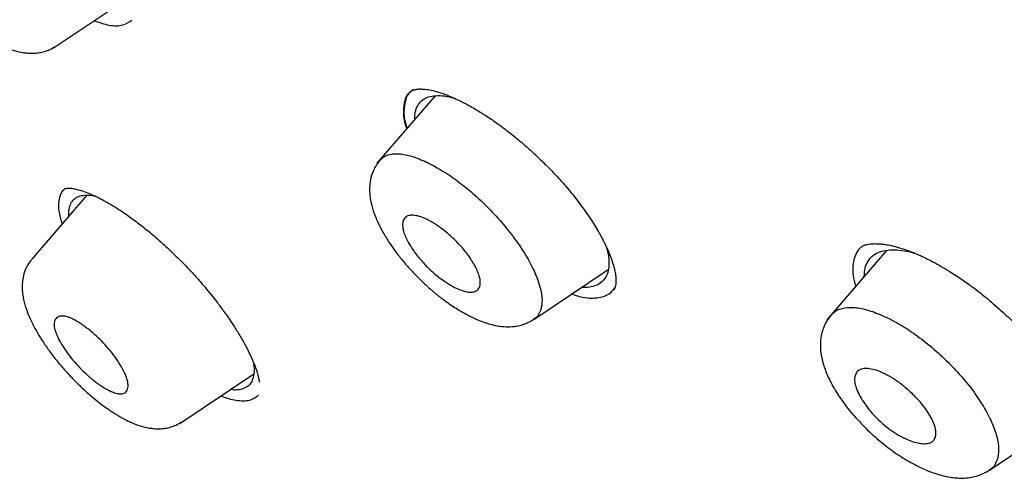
# Model space of a CAD drawing. Header units: millimetres. Extents: x 8 to 1894, y 12 to 2738.
# Tile 21 of 156: x 1404 to 1421, y 670 to 678. Entities that reach past the tile are written whole.
import ezdxf

# ---------------------------------------------------------------- set-up
doc = ezdxf.new("R2010")
doc.units = ezdxf.units.MM

msp = doc.modelspace()

# ---------------------------------------------------------------- linework, layer by layer
at = {"color": 7, "linetype": 'Continuous', "lineweight": 30}
for p, q in [((1404.545, 677.323), (1405.848, 678.199)), ((1411.265, 676.477), (1410.242, 675.291)), ((1410.853, 676.565), (1410.839, 676.547)), ((1405.132, 674.729), (1404.16, 673.602)), ((1404.734, 674.841), (1404.782, 674.852)), ((1419.217, 673.755), (1418.171, 672.541)), ((1413.005, 672.539), (1414.317, 673.421)), ((1406.768, 670.706), (1408.07, 671.581)), ((1421.032, 669.884), (1422.387, 670.794))]:
    msp.add_line(p, q, dxfattribs=at)
for points, knots in [([(1449.656, 655.602), (1449.76, 656.288), (1449.967, 657.654), (1449.976, 659.934), (1449.835, 662.308), (1449.556, 664.767), (1449.136, 667.545), (1448.551, 670.657), (1447.793, 674.102), (1446.85, 678.01), (1445.729, 682.376), (1444.507, 687.175), (1443.22, 692.028), (1441.782, 696.992), (1440.387, 701.25), (1439.109, 704.752), (1438.033, 707.449), (1436.809, 710.223), (1435.393, 713.08), (1433.839, 715.852), (1432.152, 718.505), (1430.372, 720.994), (1428.409, 723.417), (1426.333, 725.725), (1424.204, 727.908), (1421.691, 730.314), (1418.793, 732.893), (1415.521, 735.591), (1412.258, 738.115), (1409.012, 740.481), (1405.792, 742.68), (1402.611, 744.709), (1399.475, 746.589), (1396.377, 748.377), (1393.291, 750.154), (1390.213, 751.859), (1387.16, 753.435), (1384.158, 754.832), (1381.231, 756.03), (1378.389, 757.03), (1375.649, 757.798), (1373.335, 758.231), (1371.435, 758.373), (1369.913, 758.299), (1368.539, 757.982), (1367.376, 757.363), (1366.478, 756.419), (1365.795, 755.133), (1365.344, 753.575), (1365.23, 752.322), (1365.175, 751.726)], [0, 0, 0, 0, 0.019898, 0.0396, 0.059164, 0.078621, 0.098012, 0.12334, 0.14858, 0.173729, 0.207869, 0.241962, 0.27621, 0.310623, 0.345208, 0.362607, 0.380133, 0.397809, 0.41567, 0.433753, 0.448994, 0.464409, 0.479834, 0.495068, 0.510119, 0.525027, 0.547187, 0.569186, 0.591085, 0.612946, 0.634793, 0.656563, 0.678191, 0.699624, 0.721056, 0.742684, 0.764455, 0.786298, 0.808164, 0.830061, 0.852059, 0.874219, 0.889128, 0.904179, 0.91941, 0.93484, 0.950247, 0.965498, 0.983576, 1, 1, 1, 1]), ([(1447.446, 655.562), (1447.532, 656.111), (1447.702, 657.207), (1447.751, 659.014), (1447.689, 660.902), (1447.521, 662.866), (1447.27, 664.884), (1446.891, 667.343), (1446.339, 670.266), (1445.587, 673.668), (1444.71, 677.281), (1443.725, 681.089), (1442.692, 685.068), (1441.629, 689.068), (1440.489, 693.121), (1439.223, 697.25), (1438.026, 700.769), (1436.96, 703.64), (1436.09, 705.827), (1435.132, 708.052), (1434.07, 710.316), (1432.883, 712.618), (1431.663, 714.756), (1430.435, 716.709), (1429.236, 718.464), (1427.941, 720.198), (1426.404, 722.081), (1424.618, 724.079), (1422.599, 726.166), (1420.398, 728.291), (1418.025, 730.44), (1415.49, 732.595), (1412.946, 734.641), (1410.401, 736.586), (1407.653, 738.589), (1404.71, 740.609), (1401.585, 742.611), (1398.489, 744.474), (1395.415, 746.251), (1392.352, 748.012), (1389.31, 749.691), (1386.308, 751.232), (1383.56, 752.501), (1381.069, 753.524), (1378.825, 754.342), (1376.646, 755.02), (1374.546, 755.538), (1372.658, 755.852), (1370.989, 755.961), (1369.543, 755.876), (1368.357, 755.592), (1367.425, 755.135), (1366.721, 754.554), (1366.152, 753.82), (1365.66, 752.859), (1365.282, 751.644), (1365.046, 750.164), (1364.955, 748.565), (1364.982, 746.877), (1365.106, 745.121), (1365.373, 742.711), (1365.858, 739.603), (1366.622, 735.764), (1367.518, 731.852), (1368.499, 727.899), (1369.512, 723.932), (1370.49, 720.172), (1371.477, 716.586), (1372.49, 713.168), (1373.61, 709.691), (1374.708, 706.585), (1375.745, 703.874), (1376.681, 701.576), (1377.705, 699.241), (1378.819, 696.869), (1379.662, 695.257), (1380.084, 694.45)], [0, 0, 0, 0, 0.011709, 0.0234, 0.035079, 0.046745, 0.058401, 0.070053, 0.08835, 0.106637, 0.124908, 0.145647, 0.166375, 0.187119, 0.207887, 0.228673, 0.249479, 0.259892, 0.270315, 0.28075, 0.291198, 0.301658, 0.31213, 0.319994, 0.327864, 0.335737, 0.343609, 0.354092, 0.364563, 0.37502, 0.38755, 0.400066, 0.41258, 0.425091, 0.437599, 0.45323, 0.468841, 0.484431, 0.499999, 0.515569, 0.531166, 0.546782, 0.562408, 0.574915, 0.587424, 0.599934, 0.612454, 0.624987, 0.635443, 0.645912, 0.656393, 0.664263, 0.672136, 0.680006, 0.687871, 0.698343, 0.708803, 0.71925, 0.729685, 0.740108, 0.750521, 0.771326, 0.792113, 0.81288, 0.833624, 0.854353, 0.875091, 0.892532, 0.909986, 0.927451, 0.944927, 0.955919, 0.966921, 0.977933, 0.988958, 1, 1, 1, 1]), ([(1395.484, 745.694), (1395.652, 745.597), (1395.974, 745.411), (1396.437, 745.143), (1396.858, 744.899), (1397.238, 744.678), (1397.575, 744.481), (1397.87, 744.309), (1398.126, 744.159), (1398.357, 744.023), (1398.774, 743.777), (1399.395, 743.409), (1400.438, 742.783), (1401.711, 742.005), (1403.156, 741.093), (1404.552, 740.183), (1405.899, 739.279), (1407.251, 738.346), (1408.538, 737.431), (1409.759, 736.541), (1410.913, 735.68), (1412.068, 734.798), (1413.227, 733.893), (1414.404, 732.953), (1415.339, 732.188), (1416.017, 731.622), (1416.417, 731.285), (1416.805, 730.956), (1417.198, 730.619), (1417.612, 730.261), (1418.042, 729.885), (1418.612, 729.381), (1419.309, 728.755), (1420.121, 728.009), (1420.942, 727.237), (1421.775, 726.437), (1422.625, 725.597), (1423.466, 724.741), (1424.297, 723.869), (1425.115, 722.981), (1425.919, 722.076), (1426.7, 721.163), (1427.453, 720.241), (1428.176, 719.317), (1428.875, 718.383), (1429.426, 717.612), (1429.847, 717.004), (1430.15, 716.557), (1430.454, 716.099), (1430.726, 715.68), (1430.955, 715.319), (1431.137, 715.029), (1431.296, 714.773), (1431.45, 714.52), (1431.616, 714.245), (1431.805, 713.928), (1432.012, 713.574), (1432.227, 713.201), (1432.439, 712.827), (1432.642, 712.463), (1432.888, 712.015), (1433.173, 711.484), (1433.495, 710.866), (1433.887, 710.094), (1434.34, 709.166), (1434.845, 708.086), (1435.379, 706.893), (1435.934, 705.591), (1436.502, 704.183), (1437.036, 702.79), (1437.616, 701.202), (1438.234, 699.422), (1438.881, 697.458), (1439.489, 695.515), (1440.064, 693.589), (1440.609, 691.681), (1441.131, 689.786), (1441.62, 687.955), (1442.083, 686.183), (1442.525, 684.469), (1442.964, 682.757), (1443.404, 681.047), (1443.842, 679.336), (1444.275, 677.615), (1444.666, 676.024), (1445.044, 674.434), (1445.397, 672.886), (1445.748, 671.259), (1446.064, 669.688), (1446.348, 668.146), (1446.599, 666.626), (1446.782, 665.338), (1446.913, 664.271), (1447.004, 663.417), (1447.079, 662.576), (1447.135, 661.748), (1447.172, 660.93), (1447.184, 660.303), (1447.185, 659.855), (1447.182, 659.583), (1447.177, 659.311), (1447.168, 659.038), (1447.156, 658.766), (1447.14, 658.499), (1447.121, 658.246), (1447.104, 658.044), (1447.089, 657.892), (1447.078, 657.783), (1447.066, 657.674), (1447.051, 657.552), (1447.032, 657.404), (1447.008, 657.23), (1446.978, 657.033), (1446.941, 656.813), (1446.895, 656.57), (1446.839, 656.303), (1446.794, 656.121), (1446.77, 656.025)], [0, 0, 0, 0, 0.005154, 0.009884, 0.014188, 0.018068, 0.021524, 0.024504, 0.027077, 0.029334, 0.031588, 0.039811, 0.048252, 0.063358, 0.078464, 0.091951, 0.105439, 0.118927, 0.132415, 0.14386, 0.155305, 0.166749, 0.178191, 0.189738, 0.201737, 0.205994, 0.20995, 0.213671, 0.217566, 0.221703, 0.226037, 0.230466, 0.2388, 0.247039, 0.255014, 0.263756, 0.272498, 0.281237, 0.289975, 0.298713, 0.307464, 0.316237, 0.32481, 0.333365, 0.341914, 0.350496, 0.354416, 0.358464, 0.362644, 0.366854, 0.369823, 0.372441, 0.374709, 0.376792, 0.379291, 0.38217, 0.385428, 0.388911, 0.392313, 0.395628, 0.398857, 0.404568, 0.410206, 0.415845, 0.425918, 0.435995, 0.446078, 0.459579, 0.47308, 0.48658, 0.50007, 0.519674, 0.539285, 0.558898, 0.57851, 0.598123, 0.617736, 0.637348, 0.655326, 0.673305, 0.691284, 0.709263, 0.72724, 0.745383, 0.763841, 0.777968, 0.796396, 0.813876, 0.831037, 0.848197, 0.865355, 0.882512, 0.892578, 0.902642, 0.912706, 0.922768, 0.932828, 0.943038, 0.946501, 0.950013, 0.953564, 0.957143, 0.960751, 0.964386, 0.967903, 0.971034, 0.972689, 0.974209, 0.975607, 0.977268, 0.979374, 0.981924, 0.984738, 0.98795, 0.991563, 0.995578, 1, 1, 1, 1]), ([(1401.949, 680.226), (1401.925, 680.196), (1401.88, 680.137), (1401.826, 680.027), (1401.792, 679.911), (1401.778, 679.797), (1401.777, 679.71), (1401.782, 679.63), (1401.794, 679.543), (1401.816, 679.446), (1401.844, 679.346), (1401.887, 679.228), (1401.952, 679.08), (1402.038, 678.918), (1402.144, 678.746), (1402.264, 678.571), (1402.409, 678.384), (1402.569, 678.197), (1402.736, 678.022), (1402.899, 677.868), (1403.054, 677.735), (1403.214, 677.612), (1403.375, 677.502), (1403.532, 677.409), (1403.688, 677.332), (1403.845, 677.273), (1403.985, 677.241), (1404.105, 677.228), (1404.201, 677.227), (1404.299, 677.239), (1404.39, 677.26), (1404.487, 677.295), (1404.548, 677.332), (1404.581, 677.352)], [0, 0, 0, 0, 0.027954, 0.053145, 0.085481, 0.111193, 0.130466, 0.145691, 0.17073, 0.19342, 0.216899, 0.246935, 0.283644, 0.327069, 0.364041, 0.404736, 0.449182, 0.495439, 0.539206, 0.580442, 0.619028, 0.655007, 0.698972, 0.738409, 0.773341, 0.818691, 0.859285, 0.878561, 0.906629, 0.925305, 0.947131, 0.972071, 1, 1, 1, 1]), ([(1405.259, 677.802), (1405.349, 677.772), (1405.544, 677.706), (1405.773, 677.71), (1405.874, 677.78), (1405.924, 677.814)], [0, 0, 0, 0, 0.307571, 0.662525, 1, 1, 1, 1]), ([(1410.882, 676.582), (1410.851, 676.561), (1410.788, 676.519), (1410.735, 676.412), (1410.706, 676.279), (1410.713, 676.123), (1410.734, 675.992), (1410.758, 675.917), (1410.764, 675.896)], [0, 0, 0, 0, 0.18538, 0.369705, 0.565941, 0.774678, 0.939285, 1, 1, 1, 1]), ([(1410.846, 676.557), (1410.836, 676.551), (1410.778, 676.517), (1410.726, 676.4), (1410.701, 676.206), (1410.717, 676.033), (1410.757, 675.919), (1410.765, 675.896)], [0, 0, 0, 0, 0.060857, 0.351015, 0.641292, 0.930133, 1, 1, 1, 1]), ([(1410.836, 676.557), (1410.849, 676.566), (1410.872, 676.582), (1410.916, 676.592), (1410.954, 676.597), (1410.992, 676.6), (1411.034, 676.599), (1411.1, 676.595), (1411.196, 676.579), (1411.32, 676.547), (1411.449, 676.503), (1411.573, 676.452), (1411.705, 676.391), (1411.84, 676.322), (1411.988, 676.238), (1412.145, 676.141), (1412.327, 676.019), (1412.534, 675.867), (1412.763, 675.682), (1412.987, 675.485), (1413.201, 675.281), (1413.399, 675.076), (1413.599, 674.853), (1413.721, 674.698), (1413.784, 674.618)], [0, 0, 0, 0, 0.0615114, 0.1088112, 0.1416677, 0.1623096, 0.184505, 0.2104119, 0.2563278, 0.3034735, 0.346471, 0.3852863, 0.4202946, 0.463209, 0.4991684, 0.5410161, 0.5887702, 0.6424734, 0.7020906, 0.7676226, 0.8206785, 0.8770728, 0.9368226, 1, 1, 1, 1]), ([(1410.909, 676.064), (1410.909, 676.097), (1410.909, 676.178), (1410.942, 676.283), (1411.002, 676.376), (1411.092, 676.442), (1411.208, 676.479), (1411.35, 676.486), (1411.482, 676.472), (1411.573, 676.446), (1411.603, 676.437)], [0, 0, 0, 0, 0.096047, 0.235032, 0.375067, 0.513615, 0.65229, 0.792126, 0.931141, 1, 1, 1, 1]), ([(1410.758, 676.437), (1410.741, 676.377), (1410.707, 676.255), (1410.719, 676.068), (1410.761, 675.937), (1410.771, 675.904)], [0, 0, 0, 0, 0.415627, 0.851293, 1, 1, 1, 1]), ([(1410.298, 675.337), (1410.309, 675.353), (1410.348, 675.411), (1410.469, 675.455), (1410.654, 675.465), (1410.886, 675.41), (1411.146, 675.302), (1411.426, 675.145), (1411.715, 674.943), (1412.002, 674.701), (1412.278, 674.433), (1412.531, 674.146), (1412.752, 673.852), (1412.93, 673.564), (1413.059, 673.29), (1413.137, 673.043), (1413.159, 672.83), (1413.118, 672.667), (1413.062, 672.572), (1413.007, 672.548), (1413.001, 672.545)], [0, 0, 0, 0, 0.023953, 0.084533, 0.144804, 0.205288, 0.266146, 0.326893, 0.387103, 0.447295, 0.507831, 0.568466, 0.629068, 0.68963, 0.750133, 0.810533, 0.870828, 0.931169, 0.991601, 1, 1, 1, 1]), ([(1410.293, 675.344), (1410.27, 675.315), (1410.226, 675.26), (1410.166, 675.145), (1410.125, 675.013), (1410.11, 674.875), (1410.112, 674.738), (1410.136, 674.585), (1410.185, 674.423), (1410.251, 674.26), (1410.334, 674.093), (1410.436, 673.923), (1410.55, 673.758), (1410.666, 673.608), (1410.792, 673.46), (1410.926, 673.317), (1411.067, 673.179), (1411.212, 673.048), (1411.361, 672.926), (1411.527, 672.804), (1411.701, 672.692), (1411.873, 672.597), (1412.022, 672.529), (1412.152, 672.48), (1412.271, 672.446), (1412.38, 672.423), (1412.495, 672.41), (1412.602, 672.41), (1412.708, 672.423), (1412.803, 672.445), (1412.906, 672.483), (1412.969, 672.521), (1413.003, 672.542)], [0, 0, 0, 0, 0.026904, 0.051343, 0.092371, 0.122916, 0.145615, 0.187517, 0.231482, 0.267042, 0.307603, 0.353093, 0.389069, 0.424915, 0.460727, 0.496521, 0.532289, 0.568021, 0.603718, 0.639431, 0.685164, 0.726144, 0.762299, 0.793555, 0.82105, 0.849212, 0.871388, 0.901895, 0.921735, 0.944704, 0.970812, 1, 1, 1, 1]), ([(1404.755, 674.846), (1404.739, 674.836), (1404.686, 674.802), (1404.663, 674.736), (1404.648, 674.689)], [0, 0, 0, 0, 0.299762, 1, 1, 1, 1]), ([(1404.782, 674.852), (1404.807, 674.852), (1404.854, 674.853), (1404.938, 674.838), (1405.031, 674.813), (1405.13, 674.778), (1405.227, 674.737), (1405.312, 674.697), (1405.394, 674.655), (1405.488, 674.604), (1405.609, 674.533), (1405.763, 674.434), (1405.951, 674.302), (1406.159, 674.142), (1406.381, 673.956), (1406.616, 673.743), (1406.772, 673.586), (1406.853, 673.505)], [0, 0, 0, 0, 0.0733589, 0.1384214, 0.1954205, 0.2659538, 0.3185357, 0.3553961, 0.3935206, 0.4363262, 0.4838342, 0.5545353, 0.6333541, 0.7173489, 0.8061338, 0.9001303, 1, 1, 1, 1]), ([(1404.815, 674.361), (1404.814, 674.37), (1404.808, 674.428), (1404.821, 674.511), (1404.858, 674.608), (1404.922, 674.677), (1405.008, 674.72), (1405.122, 674.732), (1405.215, 674.73), (1405.279, 674.71), (1405.29, 674.707)], [0, 0, 0, 0, 0.031993, 0.188692, 0.34381, 0.499819, 0.654752, 0.809778, 0.967418, 1, 1, 1, 1]), ([(1404.648, 674.689), (1404.641, 674.654), (1404.629, 674.585), (1404.634, 674.435), (1404.671, 674.302), (1404.693, 674.22)], [0, 0, 0, 0, 0.279714, 0.558459, 1, 1, 1, 1]), ([(1413.784, 674.618), (1413.851, 674.527), (1413.978, 674.355), (1414.127, 674.118), (1414.238, 673.914), (1414.325, 673.729), (1414.386, 673.57), (1414.423, 673.44), (1414.442, 673.347), (1414.45, 673.279), (1414.453, 673.224), (1414.451, 673.176), (1414.444, 673.132), (1414.431, 673.086), (1414.413, 673.063), (1414.403, 673.049)], [0, 0, 0, 0, 0.116904, 0.222202, 0.316089, 0.398699, 0.491525, 0.564919, 0.62018, 0.668938, 0.714583, 0.758581, 0.818429, 0.89902, 1, 1, 1, 1]), ([(1412.031, 673.347), (1412.036, 673.333), (1412.045, 673.306), (1412.054, 673.268), (1412.064, 673.209), (1412.062, 673.138), (1412.032, 673.071), (1411.977, 673.03), (1411.899, 673.017), (1411.775, 673.032), (1411.652, 673.081), (1411.552, 673.136), (1411.52, 673.155), (1411.482, 673.178), (1411.421, 673.218), (1411.33, 673.283), (1411.206, 673.386), (1411.069, 673.52), (1410.929, 673.684), (1410.803, 673.871), (1410.736, 674.009), (1410.71, 674.094), (1410.7, 674.133), (1410.691, 674.193), (1410.694, 674.264), (1410.726, 674.33), (1410.783, 674.369), (1410.862, 674.379), (1410.984, 674.362), (1411.102, 674.314), (1411.195, 674.263), (1411.223, 674.247), (1411.257, 674.227), (1411.314, 674.19), (1411.402, 674.128), (1411.524, 674.028), (1411.663, 673.894), (1411.808, 673.729), (1411.948, 673.534), (1412.003, 673.411), (1412.031, 673.347)], [0, 0, 0, 0, 0.011413, 0.022705, 0.033946, 0.066967, 0.099381, 0.130905, 0.161957, 0.192218, 0.250615, 0.257086, 0.264754, 0.273622, 0.283711, 0.307725, 0.336562, 0.370431, 0.409025, 0.452612, 0.501062, 0.512847, 0.524594, 0.536162, 0.570034, 0.60288, 0.634735, 0.665387, 0.69519, 0.751285, 0.756463, 0.763013, 0.770954, 0.780325, 0.80323, 0.831453, 0.865395, 0.904809, 0.949706, 1, 1, 1, 1]), ([(1418.769, 673.814), (1418.783, 673.824), (1418.812, 673.844), (1418.867, 673.859), (1418.919, 673.868), (1418.967, 673.873), (1419.011, 673.875), (1419.057, 673.874), (1419.111, 673.871), (1419.182, 673.863), (1419.281, 673.846), (1419.412, 673.815), (1419.581, 673.761), (1419.792, 673.677), (1420.045, 673.553), (1420.304, 673.404), (1420.555, 673.24), (1420.791, 673.071), (1420.95, 672.942), (1421.032, 672.875)], [0, 0, 0, 0, 0.067481, 0.131454, 0.178554, 0.209814, 0.237515, 0.264541, 0.291032, 0.324449, 0.369013, 0.424805, 0.4919, 0.570173, 0.659801, 0.761115, 0.835333, 0.914941, 1, 1, 1, 1]), ([(1414.278, 673.825), (1414.287, 673.795), (1414.315, 673.705), (1414.331, 673.572), (1414.325, 673.429), (1414.291, 673.308), (1414.227, 673.214), (1414.137, 673.147), (1414.018, 673.111), (1413.921, 673.098), (1413.859, 673.106), (1413.851, 673.108)], [0, 0, 0, 0, 0.063056, 0.193924, 0.326729, 0.458953, 0.589402, 0.720334, 0.850621, 0.981036, 1, 1, 1, 1]), ([(1418.772, 673.814), (1418.763, 673.807), (1418.721, 673.774), (1418.672, 673.689), (1418.63, 673.559), (1418.621, 673.404), (1418.634, 673.258), (1418.663, 673.158), (1418.673, 673.123)], [0, 0, 0, 0, 0.0531, 0.261679, 0.468915, 0.678047, 0.887618, 1, 1, 1, 1]), ([(1418.827, 673.303), (1418.828, 673.339), (1418.831, 673.426), (1418.87, 673.537), (1418.938, 673.637), (1419.037, 673.71), (1419.163, 673.754), (1419.314, 673.771), (1419.489, 673.757), (1419.624, 673.735), (1419.705, 673.708), (1419.715, 673.705)], [0, 0, 0, 0, 0.093375, 0.219845, 0.347277, 0.47331, 0.599475, 0.726672, 0.853196, 0.981351, 1, 1, 1, 1]), ([(1404.159, 673.597), (1404.135, 673.567), (1404.091, 673.51), (1404.038, 673.402), (1404.005, 673.287), (1403.991, 673.174), (1403.991, 673.086), (1403.997, 673.004), (1404.01, 672.916), (1404.033, 672.82), (1404.063, 672.721), (1404.106, 672.605), (1404.173, 672.46), (1404.26, 672.301), (1404.366, 672.132), (1404.487, 671.959), (1404.632, 671.774), (1404.793, 671.588), (1404.96, 671.415), (1405.123, 671.261), (1405.278, 671.129), (1405.438, 671.005), (1405.598, 670.895), (1405.754, 670.802), (1405.909, 670.724), (1406.064, 670.663), (1406.202, 670.63), (1406.32, 670.614), (1406.418, 670.612), (1406.517, 670.622), (1406.61, 670.642), (1406.71, 670.678), (1406.773, 670.716), (1406.806, 670.736)], [0, 0, 0, 0, 0.027265, 0.051954, 0.083868, 0.109535, 0.129128, 0.144806, 0.170361, 0.193229, 0.216615, 0.246515, 0.283065, 0.326314, 0.363144, 0.403686, 0.447967, 0.4941, 0.537765, 0.578911, 0.617419, 0.653324, 0.697197, 0.736541, 0.771379, 0.816566, 0.856968, 0.876153, 0.904463, 0.923461, 0.945754, 0.971312, 1, 1, 1, 1]), ([(1406.853, 673.505), (1406.914, 673.441), (1407.027, 673.321), (1407.176, 673.151), (1407.296, 673.007), (1407.389, 672.889), (1407.458, 672.799), (1407.509, 672.731), (1407.555, 672.667), (1407.616, 672.581), (1407.7, 672.457), (1407.805, 672.292), (1407.907, 672.117), (1407.998, 671.94), (1408.075, 671.77), (1408.139, 671.594), (1408.161, 671.489), (1408.172, 671.433)], [0, 0, 0, 0, 0.087378, 0.162258, 0.225025, 0.275876, 0.314912, 0.342183, 0.365385, 0.397966, 0.456308, 0.531567, 0.623605, 0.703588, 0.792921, 0.891652, 1, 1, 1, 1]), ([(1413.673, 672.988), (1413.726, 672.97), (1413.897, 672.912), (1414.124, 672.912), (1414.332, 672.966), (1414.404, 673.064), (1414.435, 673.105)], [0, 0, 0, 0, 0.14079, 0.453703, 0.765991, 1, 1, 1, 1]), ([(1421.032, 672.875), (1421.122, 672.797), (1421.295, 672.647), (1421.529, 672.416), (1421.731, 672.196), (1421.901, 671.992), (1422.043, 671.805), (1422.174, 671.615), (1422.288, 671.429), (1422.377, 671.258), (1422.433, 671.129), (1422.471, 671.028), (1422.5, 670.938), (1422.525, 670.842), (1422.541, 670.743), (1422.547, 670.652), (1422.542, 670.57), (1422.525, 670.494), (1422.498, 670.456), (1422.484, 670.435)], [0, 0, 0, 0, 0.082306, 0.158854, 0.229752, 0.295013, 0.35464, 0.408646, 0.479177, 0.537307, 0.58314, 0.616795, 0.650063, 0.69181, 0.743831, 0.793028, 0.852198, 0.921173, 1, 1, 1, 1]), ([(1418.248, 672.612), (1418.26, 672.63), (1418.303, 672.691), (1418.431, 672.742), (1418.626, 672.761), (1418.868, 672.716), (1419.139, 672.618), (1419.429, 672.471), (1419.728, 672.279), (1420.024, 672.047), (1420.306, 671.787), (1420.567, 671.508), (1420.793, 671.219), (1420.974, 670.933), (1421.105, 670.66), (1421.183, 670.411), (1421.203, 670.193), (1421.158, 670.024), (1421.096, 669.923), (1421.036, 669.895), (1421.027, 669.891)], [0, 0, 0, 0, 0.024501, 0.085062, 0.145261, 0.205596, 0.266276, 0.326833, 0.386835, 0.446779, 0.507061, 0.567434, 0.62776, 0.688078, 0.748388, 0.808615, 0.868739, 0.928912, 0.989181, 1, 1, 1, 1]), ([(1404.587, 672.301), (1404.58, 672.321), (1404.567, 672.359), (1404.557, 672.408), (1404.551, 672.478), (1404.569, 672.548), (1404.627, 672.594), (1404.702, 672.604), (1404.783, 672.589), (1404.86, 672.559), (1404.927, 672.524), (1404.986, 672.489), (1405.04, 672.454), (1405.096, 672.415), (1405.153, 672.372), (1405.233, 672.307), (1405.335, 672.215), (1405.457, 672.091), (1405.573, 671.954), (1405.677, 671.811), (1405.764, 671.668), (1405.821, 671.547), (1405.849, 671.455), (1405.862, 671.366), (1405.849, 671.286), (1405.797, 671.235), (1405.723, 671.223), (1405.641, 671.238), (1405.543, 671.275), (1405.444, 671.329), (1405.345, 671.394), (1405.266, 671.452), (1405.171, 671.53), (1405.061, 671.631), (1404.939, 671.757), (1404.826, 671.894), (1404.725, 672.034), (1404.64, 672.175), (1404.605, 672.259), (1404.587, 672.301)], [0, 0, 0, 0, 0.0166049, 0.0325581, 0.0480488, 0.0912115, 0.1296051, 0.1631423, 0.1917366, 0.2155829, 0.2346434, 0.2487556, 0.2621717, 0.2759899, 0.2900373, 0.3043272, 0.3339163, 0.3644654, 0.3963737, 0.4293687, 0.4635441, 0.4990008, 0.5226549, 0.545431, 0.5874556, 0.6251646, 0.6586999, 0.687783, 0.7127222, 0.7493411, 0.7683856, 0.7876497, 0.8073748, 0.8374665, 0.8684318, 0.8999823, 0.9325241, 0.965766, 1, 1, 1, 1]), ([(1418.243, 672.619), (1418.214, 672.582), (1418.159, 672.512), (1418.106, 672.395), (1418.07, 672.276), (1418.053, 672.159), (1418.051, 672.008), (1418.079, 671.827), (1418.152, 671.6), (1418.271, 671.354), (1418.435, 671.098), (1418.641, 670.838), (1418.881, 670.589), (1419.139, 670.36), (1419.409, 670.158), (1419.68, 669.994), (1419.944, 669.87), (1420.189, 669.787), (1420.379, 669.752), (1420.532, 669.742), (1420.651, 669.748), (1420.777, 669.772), (1420.907, 669.813), (1420.987, 669.861), (1421.03, 669.886)], [0, 0, 0, 0, 0.033992, 0.063915, 0.089566, 0.119928, 0.143415, 0.193784, 0.249193, 0.307789, 0.369701, 0.433192, 0.496172, 0.558664, 0.620658, 0.681627, 0.740918, 0.798785, 0.851182, 0.874404, 0.904476, 0.931012, 0.962856, 1, 1, 1, 1]), ([(1395.868, 672.127), (1396.028, 671.913), (1396.332, 671.504), (1396.764, 670.92), (1397.15, 670.397), (1397.488, 669.935), (1397.781, 669.534), (1398.029, 669.194), (1398.225, 668.923), (1398.374, 668.717), (1398.478, 668.573), (1398.548, 668.476), (1398.596, 668.409), (1398.64, 668.347), (1398.692, 668.275), (1398.756, 668.187), (1398.849, 668.057), (1398.977, 667.878), (1399.143, 667.646), (1399.596, 667.01), (1400.284, 666.033), (1401.194, 664.715), (1401.842, 663.756), (1402.272, 663.11), (1402.487, 662.784), (1402.694, 662.469), (1402.884, 662.177), (1403.05, 661.92), (1403.193, 661.699), (1403.314, 661.511), (1403.433, 661.324), (1403.573, 661.104), (1403.753, 660.819), (1403.974, 660.467), (1404.225, 660.062), (1404.485, 659.637), (1404.746, 659.205), (1404.993, 658.79), (1405.226, 658.393), (1405.432, 658.037), (1405.614, 657.719), (1405.801, 657.386), (1406.009, 657.011), (1406.249, 656.569), (1406.468, 656.156), (1406.662, 655.782), (1406.828, 655.457), (1406.992, 655.127), (1407.145, 654.812), (1407.264, 654.556), (1407.354, 654.362), (1407.418, 654.22), (1407.472, 654.097), (1407.518, 653.992), (1407.561, 653.893), (1407.614, 653.769), (1407.687, 653.593), (1407.782, 653.357), (1407.883, 653.095), (1407.975, 652.836), (1408.052, 652.603), (1408.116, 652.397), (1408.181, 652.166), (1408.249, 651.9), (1408.311, 651.603), (1408.353, 651.357), (1408.382, 651.157), (1408.402, 650.997), (1408.419, 650.838), (1408.431, 650.709), (1408.439, 650.614), (1408.445, 650.536), (1408.452, 650.439), (1408.461, 650.294), (1408.472, 650.093), (1408.483, 649.832), (1408.493, 649.517), (1408.5, 649.147), (1408.506, 648.723), (1408.512, 648.243), (1408.517, 647.778), (1408.521, 647.473), (1408.522, 647.346)], [0, 0, 0, 0, 0.026395, 0.050266, 0.071619, 0.090458, 0.106787, 0.12061, 0.131931, 0.139785, 0.145727, 0.149391, 0.151628, 0.153916, 0.156852, 0.160436, 0.164668, 0.172625, 0.182177, 0.192812, 0.249718, 0.30023, 0.351363, 0.364275, 0.377237, 0.390068, 0.401648, 0.411789, 0.420493, 0.427767, 0.434011, 0.44255, 0.453727, 0.467523, 0.483909, 0.501206, 0.517267, 0.534235, 0.549584, 0.563341, 0.575529, 0.586454, 0.601796, 0.618806, 0.637443, 0.64939, 0.661907, 0.674997, 0.687528, 0.698387, 0.704601, 0.710111, 0.714917, 0.719017, 0.72242, 0.72651, 0.733781, 0.743604, 0.755167, 0.765829, 0.775811, 0.784569, 0.79245, 0.806644, 0.820729, 0.833685, 0.84056, 0.848422, 0.855811, 0.862251, 0.86594, 0.86865, 0.872573, 0.878207, 0.886692, 0.897402, 0.910342, 0.925518, 0.942931, 0.962585, 0.98448, 1, 1, 1, 1]), ([(1408.062, 671.794), (1408.068, 671.754), (1408.082, 671.665), (1408.072, 671.549), (1408.04, 671.445), (1407.981, 671.368), (1407.897, 671.317), (1407.789, 671.295), (1407.707, 671.292), (1407.657, 671.303), (1407.657, 671.303)], [0, 0, 0, 0, 0.115727, 0.264132, 0.412616, 0.559113, 0.705994, 0.85215, 0.998674, 1, 1, 1, 1]), ([(1420.059, 670.689), (1420.066, 670.667), (1420.079, 670.625), (1420.091, 670.549), (1420.086, 670.47), (1420.049, 670.401), (1419.985, 670.36), (1419.9, 670.347), (1419.77, 670.358), (1419.608, 670.409), (1419.429, 670.498), (1419.286, 670.592), (1419.148, 670.702), (1419.019, 670.824), (1418.904, 670.955), (1418.808, 671.087), (1418.732, 671.216), (1418.679, 671.336), (1418.654, 671.441), (1418.655, 671.531), (1418.682, 671.603), (1418.735, 671.653), (1418.814, 671.677), (1418.915, 671.675), (1419.035, 671.647), (1419.136, 671.607), (1419.21, 671.571), (1419.256, 671.547), (1419.312, 671.514), (1419.405, 671.454), (1419.544, 671.35), (1419.68, 671.225), (1419.782, 671.118), (1419.863, 671.023), (1419.946, 670.912), (1420.018, 670.791), (1420.046, 670.722), (1420.059, 670.689)], [0, 0, 0, 0, 0.018116, 0.035902, 0.070266, 0.103475, 0.135257, 0.165962, 0.195409, 0.250546, 0.281891, 0.313334, 0.344604, 0.376, 0.407214, 0.438533, 0.469853, 0.500989, 0.531484, 0.56204, 0.59298, 0.624049, 0.655397, 0.68707, 0.718927, 0.751157, 0.759506, 0.76991, 0.782447, 0.797074, 0.832155, 0.875591, 0.894047, 0.911745, 0.944446, 0.973887, 1, 1, 1, 1]), ([(1407.495, 671.194), (1407.499, 671.193), (1407.615, 671.138), (1407.755, 671.113), (1407.918, 671.103), (1408.049, 671.122), (1408.112, 671.174), (1408.152, 671.206)], [0, 0, 0, 0, 0.011901, 0.35756, 0.530744, 0.703662, 1, 1, 1, 1]), ([(1399.447, 670.984), (1399.592, 670.852), (1399.902, 670.57), (1400.378, 670.144), (1400.86, 669.719), (1401.311, 669.327), (1401.673, 669.016), (1401.953, 668.778), (1402.156, 668.607), (1402.332, 668.459), (1402.499, 668.32), (1402.682, 668.168), (1402.905, 667.984), (1403.17, 667.767), (1403.583, 667.432), (1404.123, 667.002), (1404.768, 666.499), (1405.533, 665.915), (1406.421, 665.258), (1407.438, 664.531), (1408.442, 663.838), (1409.204, 663.329), (1409.724, 662.988), (1410.012, 662.801), (1410.319, 662.604), (1410.659, 662.387), (1411.045, 662.143), (1411.469, 661.879), (1411.929, 661.596), (1412.425, 661.295), (1412.963, 660.973), (1413.545, 660.629), (1413.95, 660.394), (1414.159, 660.273)], [0, 0, 0, 0, 0.030643, 0.065774, 0.100697, 0.132427, 0.16084, 0.176913, 0.191299, 0.203429, 0.213803, 0.226333, 0.241842, 0.260329, 0.281762, 0.32804, 0.372624, 0.415508, 0.48581, 0.554999, 0.623088, 0.689449, 0.708569, 0.727532, 0.74719, 0.769769, 0.795385, 0.824038, 0.853835, 0.88633, 0.921524, 0.959414, 1, 1, 1, 1])]:
    msp.add_open_spline(points, degree=3, knots=knots, dxfattribs=at)

doc.saveas('drawing.dxf')
